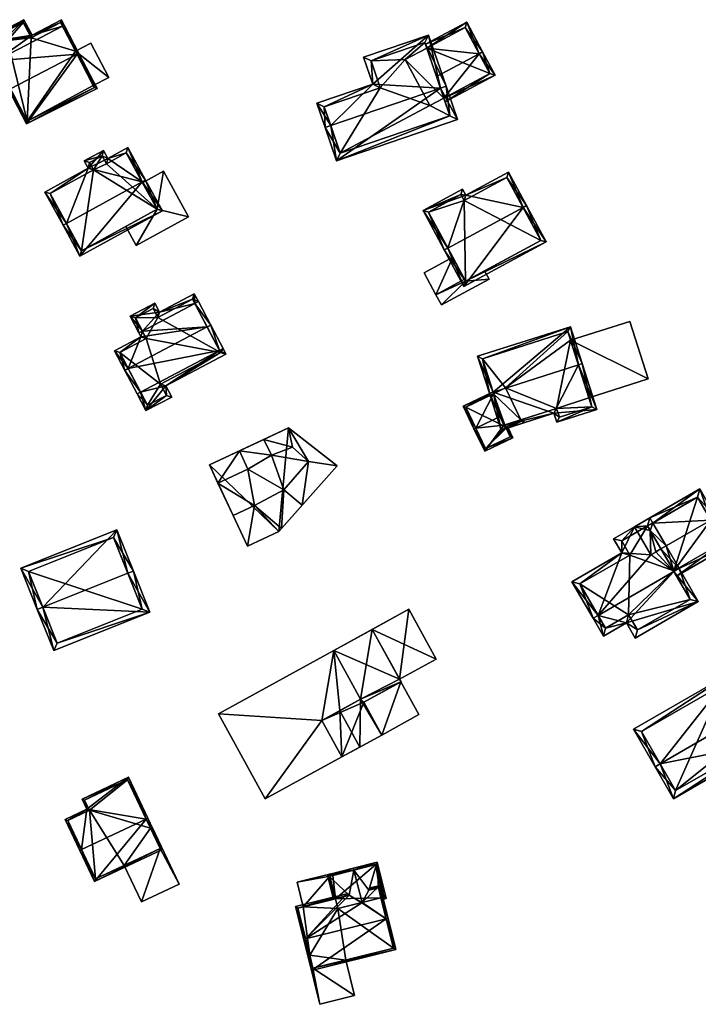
# Model space of a CAD drawing. Header units: inches. Extents: x 2685601 to 2690022, y 1235992 to 1239010.
# Tile 74 of 256: x 2686354 to 2686441, y 1236600 to 1236725. Entities that reach past the tile are written whole.
import ezdxf

# ---------------------------------------------------------------- set-up
doc = ezdxf.new("R2010")
doc.units = ezdxf.units.IN
doc.header["$MEASUREMENT"] = 0
doc.layers.add('Gebaeude Einzelhaus', color=10, linetype='Continuous')
doc.layers.add('Offenes Gebaeude', color=10, linetype='Continuous')

msp = doc.modelspace()

# ---------------------------------------------------------------- meshes
at = {"layer": 'Gebaeude Einzelhaus'}
mesh = msp.add_polyface(dxfattribs=at)
corners = [(2686352.375, 1236722.471, 441.851), (2686355.848, 1236723.029, 442.511), (2686354.819, 1236725.006, 441.186), (2686351.235, 1236719.788, 442.955), (2686359.706, 1236724.198, 442.955), (2686359.584, 1236724.974, 442.511), (2686351.858, 1236723.464, 441.186), (2686350.158, 1236721.316, 441.851), (2686351.013, 1236719.673, 442.955), (2686359.928, 1236724.313, 442.955), (2686352.884, 1236716.079, 445.831), (2686353.105, 1236716.194, 445.831), (2686361.576, 1236720.605, 445.831), (2686361.798, 1236720.72, 445.831), (2686355.133, 1236711.758, 442.055), (2686364.125, 1236716.249, 441.925), (2686359.478, 1236724.636, 442.66), (2686354.713, 1236724.669, 441.335), (2686355.681, 1236722.835, 442.568), (2686355.629, 1236722.908, 442.515), (2686355.741, 1236722.691, 442.66), (2686352.195, 1236723.358, 441.335), (2686350.495, 1236721.21, 442), (2686352.713, 1236722.365, 442), (2686355.241, 1236712.091, 442.245), (2686363.786, 1236716.359, 442.122), (2686355.681, 1236722.835, 433.482), (2686355.629, 1236722.908, 433.482), (2686354.713, 1236724.669, 433.482), (2686352.195, 1236723.358, 433.482), (2686352.713, 1236722.365, 433.482), (2686350.495, 1236721.21, 433.482), (2686355.241, 1236712.091, 433.482), (2686363.786, 1236716.359, 433.482), (2686361.367, 1236721.007, 438.973), (2686359.478, 1236724.636, 433.482), (2686363.646, 1236716.627, 438.973), (2686363.646, 1236716.627, 433.482), (2686361.367, 1236721.007, 433.482), (2686355.741, 1236722.691, 433.482)]
mesh.append_faces([[corners[k] for k in face] for face in [(4, 16, 9), (12, 4, 13), (25, 12, 13), (13, 4, 9), (15, 25, 13), (24, 25, 14), (14, 25, 15), (11, 24, 10), (10, 24, 14), (3, 11, 8), (22, 3, 8), (8, 11, 10), (7, 22, 8), (23, 22, 0), (21, 23, 0), (0, 22, 7), (6, 21, 0), (17, 21, 2), (2, 21, 6), (16, 20, 1), (19, 17, 1), (1, 20, 18), (18, 19, 1), (1, 17, 2), (9, 16, 5), (5, 16, 1), (12, 15, 13), (10, 14, 11), (11, 14, 12), (12, 14, 15), (3, 12, 4), (4, 12, 9), (9, 12, 13), (3, 11, 12), (8, 10, 3), (3, 10, 11), (5, 4, 9), (3, 7, 8), (3, 0, 7), (0, 2, 6), (5, 1, 4), (4, 1, 3), (3, 1, 0), (0, 1, 2)]], dxfattribs={"color": 13})
mesh.append_faces([[corners[k] for k in face] for face in [(30, 32, 31), (32, 37, 33), (32, 38, 37), (30, 39, 32), (32, 39, 38), (38, 39, 35), (30, 27, 39), (39, 27, 26), (30, 28, 27), (30, 29, 28), (18, 39, 26), (18, 20, 39), (20, 16, 39), (39, 16, 35), (35, 34, 38), (36, 33, 37), (34, 25, 36), (36, 25, 33), (34, 12, 25), (34, 4, 12), (35, 16, 34), (34, 16, 4), (25, 32, 33), (25, 24, 32), (3, 24, 11), (3, 32, 24), (3, 31, 32), (3, 22, 31), (22, 23, 31), (31, 23, 30), (23, 21, 30), (30, 21, 29), (21, 17, 29), (29, 17, 28), (17, 27, 28), (17, 19, 27), (19, 26, 27), (19, 18, 26)]], dxfattribs={"color": 41})
mesh = msp.add_polyface(dxfattribs=at)
corners = [(2686412.789, 1236720.672, 435.686), (2686407.366, 1236717.763, 435.686), (2686408.301, 1236715.018, 434.697), (2686414.819, 1236717.948, 434.524), (2686408.464, 1236714.538, 434.524), (2686413.229, 1236720.908, 435.686), (2686406.127, 1236721.401, 434.367), (2686411.201, 1236724.69, 434.193), (2686405.964, 1236721.88, 434.193), (2686414.141, 1236718.151, 434.697), (2686410.998, 1236724.013, 434.367), (2686414.141, 1236718.151, 426.097), (2686410.998, 1236724.013, 426.097), (2686406.127, 1236721.401, 426.097), (2686408.301, 1236715.018, 426.097), (2686406.524, 1236714.065, 426.097), (2686403.38, 1236719.928, 426.097)]
mesh.append_faces([[corners[k] for k in face] for face in [(5, 10, 7), (7, 10, 8), (8, 10, 6), (5, 0, 10), (4, 9, 3), (3, 9, 5), (5, 9, 0), (4, 2, 9), (0, 6, 1), (5, 7, 0), (0, 7, 6), (6, 7, 8), (0, 3, 5), (0, 2, 3), (3, 2, 4), (0, 1, 2)]], dxfattribs={"color": 13})
mesh.append_faces([[corners[k] for k in face] for face in [(14, 13, 11), (11, 13, 12), (14, 16, 13), (14, 15, 16), (11, 9, 14), (14, 9, 2), (12, 13, 10), (10, 13, 6), (0, 11, 10), (10, 11, 12), (0, 9, 11)]], dxfattribs={"color": 41})
mesh = msp.add_polyface(dxfattribs=at)
corners = [(2686399.243, 1236716.819, 435.487), (2686406.358, 1236723.048, 434.358), (2686398.081, 1236720.228, 434.358), (2686407.869, 1236716.287, 436.516), (2686408.578, 1236716.529, 436.516), (2686393.888, 1236711.526, 436.516), (2686392.12, 1236714.394, 435.487), (2686393.179, 1236711.284, 436.516), (2686394.62, 1236707.053, 434.857), (2686410.019, 1236712.299, 434.857), (2686393.071, 1236713.925, 435.722), (2686395.088, 1236708.004, 435.135), (2686409.068, 1236712.766, 435.135), (2686405.89, 1236722.096, 434.593), (2686399.033, 1236719.76, 434.593), (2686400.194, 1236716.35, 435.722), (2686407.366, 1236717.763, 435.686), (2686406.127, 1236721.401, 434.367), (2686405.89, 1236722.096, 426.097), (2686408.301, 1236715.018, 434.697), (2686409.068, 1236712.766, 426.097), (2686408.301, 1236715.018, 426.097), (2686406.127, 1236721.401, 426.097), (2686399.033, 1236719.76, 426.097), (2686400.194, 1236716.35, 426.097), (2686393.071, 1236713.925, 426.097), (2686395.088, 1236708.004, 426.097), (2686406.524, 1236714.065, 426.097), (2686403.38, 1236719.928, 426.097)]
mesh.append_faces([[corners[k] for k in face] for face in [(15, 10, 0), (14, 15, 0), (2, 14, 0), (13, 14, 1), (1, 14, 2), (3, 13, 4), (12, 3, 4), (4, 13, 1), (9, 12, 4), (8, 11, 12), (8, 12, 9), (5, 11, 7), (10, 5, 7), (7, 11, 8), (0, 10, 6), (6, 10, 7), (3, 9, 4), (7, 8, 5), (5, 8, 3), (3, 8, 9), (5, 6, 7), (3, 0, 5), (5, 0, 6), (4, 1, 3), (3, 1, 0), (0, 1, 2)]], dxfattribs={"color": 13})
mesh.append_faces([[corners[k] for k in face] for face in [(20, 27, 21), (28, 18, 22), (28, 23, 18), (27, 24, 28), (28, 24, 23), (20, 26, 27), (27, 26, 24), (24, 26, 25), (12, 11, 20), (20, 11, 26), (11, 25, 26), (5, 10, 11), (11, 10, 25), (10, 15, 25), (25, 15, 24), (15, 14, 24), (24, 14, 23), (14, 13, 23), (23, 13, 18), (18, 17, 22), (19, 20, 21), (19, 12, 20), (16, 3, 19), (19, 3, 12), (18, 13, 17), (17, 13, 16), (16, 13, 3)]], dxfattribs={"color": 41})
mesh = msp.add_polyface(dxfattribs=at)
corners = [(2686365.625, 1236717.658, 438.973), (2686363.346, 1236722.036, 438.973), (2686361.367, 1236721.007, 438.973), (2686363.646, 1236716.627, 438.973), (2686363.646, 1236716.627, 433.482), (2686365.625, 1236717.658, 433.482), (2686363.346, 1236722.036, 433.482), (2686361.367, 1236721.007, 433.482)]
mesh.append_faces([[corners[k] for k in face] for face in [(0, 2, 3), (0, 1, 2)]], dxfattribs={"color": 13})
mesh.append_faces([[corners[k] for k in face] for face in [(4, 7, 5), (5, 7, 6), (2, 1, 7), (7, 1, 6), (1, 0, 6), (6, 0, 5), (5, 0, 4), (4, 0, 3)]], dxfattribs={"color": 41})
mesh = msp.add_polyface(dxfattribs=at)
corners = [(2686369.867, 1236704.346, 445.35), (2686372.448, 1236700.671, 442.696), (2686370.305, 1236704.586, 445.35), (2686361.941, 1236694.923, 442.696), (2686360.238, 1236699.078, 445.35), (2686359.799, 1236698.838, 445.35), (2686368.038, 1236708.73, 442.818), (2686365.51, 1236707.346, 442.818), (2686363.011, 1236706.086, 442.768), (2686364.954, 1236708.363, 442.197), (2686362.5, 1236707.02, 442.197), (2686357.488, 1236703.063, 442.768), (2686371.769, 1236700.87, 442.994), (2686362.14, 1236695.601, 442.993), (2686367.839, 1236708.051, 443.086), (2686364.755, 1236707.684, 442.465), (2686365.311, 1236706.668, 443.086), (2686363.179, 1236706.821, 442.465), (2686358.166, 1236702.864, 443.036), (2686363.69, 1236705.888, 443.036), (2686365.311, 1236706.668, 434.302), (2686367.839, 1236708.051, 434.302), (2686364.755, 1236707.684, 434.302), (2686363.179, 1236706.821, 434.302), (2686363.69, 1236705.888, 434.302), (2686358.166, 1236702.864, 434.302), (2686362.14, 1236695.601, 434.302), (2686367.789, 1236698.692, 440.273), (2686367.789, 1236698.692, 440.373), (2686371.769, 1236700.87, 434.302), (2686371.769, 1236700.87, 440.273), (2686371.769, 1236700.87, 440.373), (2686369.919, 1236704.25, 440.273), (2686369.919, 1236704.25, 440.373)]
mesh.append_faces([[corners[k] for k in face] for face in [(4, 13, 5), (18, 4, 5), (5, 13, 3), (11, 18, 5), (19, 18, 8), (17, 19, 8), (8, 18, 11), (15, 17, 10), (10, 17, 8), (9, 15, 10), (16, 15, 7), (14, 16, 7), (7, 15, 9), (6, 14, 7), (12, 0, 2), (2, 0, 14), (2, 14, 6), (13, 12, 1), (3, 13, 1), (1, 12, 2), (4, 11, 5), (0, 8, 4), (4, 8, 11), (8, 9, 10), (0, 7, 8), (8, 7, 9), (2, 6, 0), (0, 6, 7), (3, 4, 5), (3, 0, 4), (3, 1, 0), (0, 1, 2)]], dxfattribs={"color": 13})
mesh.append_faces([[corners[k] for k in face] for face in [(24, 29, 26), (24, 26, 25), (22, 24, 23), (20, 29, 24), (20, 24, 22), (21, 29, 20), (29, 32, 30), (33, 12, 31), (33, 0, 12), (32, 14, 33), (33, 14, 0), (29, 21, 32), (32, 21, 14), (12, 28, 31), (27, 29, 30), (27, 26, 29), (12, 13, 28), (28, 13, 27), (27, 13, 26), (13, 25, 26), (4, 18, 13), (13, 18, 25), (18, 19, 25), (25, 19, 24), (19, 17, 24), (24, 17, 23), (17, 15, 23), (23, 15, 22), (15, 20, 22), (15, 16, 20), (16, 14, 20), (20, 14, 21)]], dxfattribs={"color": 41})
mesh = msp.add_polyface(dxfattribs=at)
corners = [(2686418.377, 1236701.112, 438.994), (2686416.528, 1236705.59, 436.677), (2686411.084, 1236702.65, 436.677), (2686418.818, 1236701.35, 438.994), (2686405.648, 1236700.711, 436.257), (2686410.668, 1236703.421, 436.257), (2686408.794, 1236695.937, 438.994), (2686408.354, 1236695.699, 438.994), (2686410.86, 1236691.058, 436.754), (2686421.324, 1236696.709, 436.754), (2686410.465, 1236702.744, 436.496), (2686406.325, 1236700.509, 436.497), (2686411.063, 1236691.735, 436.966), (2686420.646, 1236696.911, 436.966), (2686416.325, 1236704.913, 436.917), (2686410.881, 1236701.973, 436.917), (2686410.881, 1236701.973, 426.074), (2686416.325, 1236704.913, 426.074), (2686410.465, 1236702.744, 426.074), (2686406.325, 1236700.509, 426.074), (2686409.423, 1236694.771, 433.699), (2686409.423, 1236694.771, 433.599), (2686411.063, 1236691.735, 426.074), (2686411.063, 1236691.735, 434.276), (2686410.942, 1236691.958, 434.373), (2686410.942, 1236691.958, 434.473), (2686411.063, 1236691.735, 434.376), (2686413.488, 1236693.045, 434.277), (2686420.646, 1236696.911, 426.074), (2686413.488, 1236693.045, 434.377)]
mesh.append_faces([[corners[k] for k in face] for face in [(15, 10, 2), (14, 15, 2), (1, 14, 2), (13, 0, 3), (3, 0, 14), (3, 14, 1), (12, 13, 9), (9, 13, 3), (8, 12, 9), (6, 12, 7), (11, 6, 7), (7, 12, 8), (10, 11, 4), (4, 11, 7), (2, 10, 5), (5, 10, 4), (0, 9, 3), (7, 8, 6), (6, 8, 0), (0, 8, 9), (6, 4, 7), (0, 2, 6), (6, 2, 4), (4, 2, 5), (3, 1, 0), (0, 1, 2)]], dxfattribs={"color": 13})
mesh.append_faces([[corners[k] for k in face] for face in [(16, 28, 22), (16, 22, 19), (16, 19, 18), (17, 28, 16), (14, 28, 17), (14, 13, 28), (14, 0, 13), (22, 27, 23), (29, 12, 26), (27, 13, 29), (29, 13, 12), (22, 28, 27), (27, 28, 13), (12, 25, 26), (12, 20, 25), (21, 23, 24), (21, 22, 23), (21, 19, 22), (20, 11, 21), (21, 11, 19), (12, 6, 20), (20, 6, 11), (11, 10, 19), (19, 10, 18), (10, 16, 18), (10, 15, 16), (15, 14, 16), (16, 14, 17)]], dxfattribs={"color": 41})
mesh = msp.add_polyface(dxfattribs=at)
corners = [(2686376.584, 1236688.884, 442.467), (2686377.026, 1236689.118, 442.467), (2686376.499, 1236690.118, 442), (2686372.08, 1236687.786, 442), (2686368.333, 1236687.253, 441.472), (2686371.485, 1236688.915, 441.472), (2686369.897, 1236685.358, 442.467), (2686369.455, 1236685.125, 442.467), (2686368.097, 1236680.593, 445.62), (2686369.714, 1236684.634, 442.985), (2686366.334, 1236682.863, 442.976), (2686378.158, 1236685.9, 445.62), (2686367.654, 1236680.359, 445.62), (2686378.601, 1236686.133, 445.62), (2686369.229, 1236677.374, 442.467), (2686369.671, 1236677.607, 442.467), (2686379.733, 1236682.915, 442.467), (2686380.175, 1236683.148, 442.467), (2686372.875, 1236678.405, 442.141), (2686370.351, 1236675.246, 441.472), (2686373.629, 1236676.975, 441.472), (2686380.543, 1236682.45, 442.141), (2686370.39, 1236684.424, 443.453), (2686367.01, 1236682.653, 443.444), (2686370.56, 1236675.923, 441.679), (2686372.954, 1236677.184, 441.679), (2686372.2, 1236678.614, 442.347), (2686379.868, 1236682.659, 442.347), (2686369.009, 1236687.044, 441.679), (2686371.276, 1236688.24, 441.679), (2686376.29, 1236689.443, 442.206), (2686371.871, 1236687.111, 442.207), (2686379.868, 1236682.659, 434.661), (2686376.29, 1236689.443, 434.661), (2686371.871, 1236687.111, 434.661), (2686371.276, 1236688.24, 434.661), (2686369.009, 1236687.044, 434.661), (2686370.39, 1236684.424, 434.661), (2686367.01, 1236682.653, 434.661), (2686370.56, 1236675.923, 434.661), (2686372.954, 1236677.184, 434.661), (2686372.2, 1236678.614, 434.661)]
mesh.append_faces([[corners[k] for k in face] for face in [(7, 28, 6), (30, 1, 0), (30, 2, 1), (29, 3, 31), (31, 3, 30), (30, 3, 2), (28, 5, 29), (29, 5, 3), (7, 4, 28), (28, 4, 5), (13, 0, 1), (13, 11, 0), (17, 16, 13), (13, 16, 11), (18, 27, 21), (21, 27, 17), (17, 27, 16), (18, 26, 27), (19, 25, 20), (20, 25, 18), (18, 25, 26), (14, 24, 19), (19, 24, 25), (14, 15, 24), (12, 15, 14), (12, 8, 15), (9, 23, 10), (10, 23, 12), (12, 23, 8), (9, 22, 23), (7, 6, 9), (9, 6, 22), (16, 21, 17), (15, 18, 16), (16, 18, 21), (14, 19, 15), (15, 19, 18), (18, 19, 20), (8, 16, 11), (11, 16, 13), (13, 16, 17), (12, 15, 8), (8, 15, 16), (12, 14, 15), (0, 13, 1), (6, 11, 0), (0, 11, 13), (8, 10, 12), (7, 9, 6), (6, 9, 11), (11, 9, 8), (8, 9, 10), (6, 4, 7), (0, 3, 6), (6, 3, 4), (4, 3, 5), (0, 2, 3), (0, 1, 2)]], dxfattribs={"color": 13})
mesh.append_faces([[corners[k] for k in face] for face in [(38, 41, 39), (39, 41, 40), (32, 34, 33), (34, 36, 35), (38, 37, 41), (41, 37, 32), (32, 37, 34), (34, 37, 36), (27, 26, 32), (32, 26, 41), (26, 25, 41), (41, 25, 40), (25, 24, 40), (40, 24, 39), (15, 39, 24), (15, 38, 39), (8, 23, 15), (15, 23, 38), (23, 37, 38), (23, 22, 37), (6, 37, 22), (6, 28, 37), (37, 28, 36), (28, 29, 36), (36, 29, 35), (29, 34, 35), (29, 31, 34), (31, 30, 34), (34, 30, 33), (0, 33, 30), (0, 32, 33), (0, 16, 32), (32, 16, 27), (0, 11, 16)]], dxfattribs={"color": 41})
mesh = msp.add_polyface(dxfattribs=at)
corners = [(2686424.439, 1236684.191, 433.767), (2686434.313, 1236679.268, 433.767), (2686431.974, 1236686.596, 433.767), (2686426.777, 1236676.863, 433.767), (2686431.974, 1236686.596, 424.762), (2686434.313, 1236679.268, 424.762), (2686424.439, 1236684.191, 424.762), (2686426.777, 1236676.863, 424.762)]
mesh.append_faces([[corners[k] for k in face] for face in [(3, 1, 0), (0, 1, 2)]], dxfattribs={"color": 13})
mesh.append_faces([[corners[k] for k in face] for face in [(4, 5, 6), (6, 5, 7), (7, 5, 3), (3, 5, 1), (4, 6, 2), (2, 6, 0), (2, 1, 4), (4, 1, 5)]], dxfattribs={"color": 41})
mesh = msp.add_polyface(dxfattribs=at)
corners = [(2686414.567, 1236677.6, 438.91), (2686415.588, 1236672.754, 436.507), (2686422.318, 1236674.901, 436.507), (2686414.09, 1236677.448, 438.91), (2686427.774, 1236675.386, 435.923), (2686422.681, 1236673.761, 435.923), (2686425.435, 1236681.069, 438.91), (2686425.911, 1236681.221, 438.91), (2686424.41, 1236685.926, 436.587), (2686412.588, 1236682.154, 436.587), (2686427.145, 1236675.71, 436.167), (2686423.005, 1236674.39, 436.167), (2686424.086, 1236685.298, 436.822), (2686413.216, 1236681.83, 436.822), (2686415.913, 1236673.383, 436.751), (2686422.641, 1236675.53, 436.751), (2686424.439, 1236684.191, 433.767), (2686424.086, 1236685.298, 424.762), (2686426.777, 1236676.863, 433.767), (2686427.145, 1236675.71, 424.762), (2686426.777, 1236676.863, 424.762), (2686424.439, 1236684.191, 424.762), (2686413.216, 1236681.83, 424.762), (2686414.633, 1236677.393, 435.088), (2686415.539, 1236674.555, 436.108), (2686414.633, 1236677.393, 424.762), (2686415.913, 1236673.383, 435.681), (2686418.11, 1236674.084, 435.569), (2686422.641, 1236675.53, 424.762), (2686418.11, 1236674.084, 424.762), (2686423.005, 1236674.39, 424.762), (2686416.164, 1236678.13, 424.762)]
mesh.append_faces([[corners[k] for k in face] for face in [(15, 11, 2), (14, 15, 2), (1, 14, 2), (0, 14, 3), (13, 0, 3), (3, 14, 1), (9, 13, 3), (12, 13, 8), (8, 13, 9), (6, 12, 7), (10, 6, 7), (7, 12, 8), (4, 10, 7), (5, 11, 10), (2, 11, 5), (5, 10, 4), (0, 9, 3), (7, 8, 6), (6, 8, 0), (0, 8, 9), (6, 4, 7), (0, 2, 6), (6, 2, 4), (4, 2, 5), (3, 1, 0), (0, 1, 2)]], dxfattribs={"color": 13})
mesh.append_faces([[corners[k] for k in face] for face in [(21, 31, 17), (17, 31, 22), (22, 31, 25), (20, 28, 21), (21, 28, 31), (31, 28, 29), (20, 19, 28), (28, 19, 30), (10, 11, 19), (19, 11, 30), (11, 28, 30), (11, 15, 28), (28, 27, 29), (27, 14, 26), (28, 15, 27), (27, 15, 14), (14, 24, 26), (23, 22, 25), (23, 13, 22), (14, 0, 24), (24, 0, 23), (23, 0, 13), (13, 12, 22), (22, 12, 17), (17, 16, 21), (18, 19, 20), (18, 10, 19), (16, 6, 18), (18, 6, 10), (17, 12, 16), (16, 12, 6)]], dxfattribs={"color": 41})
mesh = msp.add_polyface(dxfattribs=at)
corners = [(2686415.913, 1236673.383, 435.681), (2686417.088, 1236671.795, 435.002), (2686416.489, 1236673.041, 435.486), (2686413.5, 1236670.069, 435.002), (2686418.11, 1236674.084, 435.569), (2686418.549, 1236673.749, 435.397), (2686418.351, 1236674.161, 435.557), (2686412.357, 1236673.025, 436.108), (2686415.539, 1236674.555, 436.108), (2686412.13, 1236672.916, 436.108), (2686414.633, 1236677.393, 435.088), (2686414.556, 1236677.634, 435.002), (2686410.744, 1236675.8, 435.002), (2686413.618, 1236670.403, 435.089), (2686416.754, 1236671.913, 435.09), (2686416.233, 1236673.03, 435.521), (2686416.141, 1236673.186, 435.585), (2686418.201, 1236673.894, 435.496), (2686411.078, 1236675.683, 435.088), (2686416.233, 1236673.03, 424.762), (2686416.754, 1236671.913, 424.762), (2686416.141, 1236673.186, 424.762), (2686418.201, 1236673.894, 424.762), (2686418.11, 1236674.084, 424.762), (2686411.078, 1236675.683, 424.762), (2686414.633, 1236677.393, 424.762), (2686413.618, 1236670.403, 424.762), (2686416.164, 1236678.13, 424.762)]
mesh.append_faces([[corners[k] for k in face] for face in [(18, 11, 10), (18, 12, 11), (18, 9, 12), (18, 7, 9), (2, 17, 5), (5, 17, 6), (6, 17, 4), (2, 16, 17), (2, 15, 16), (1, 14, 2), (2, 14, 15), (1, 13, 14), (13, 9, 7), (1, 3, 13), (13, 3, 9), (10, 7, 8), (10, 12, 7), (7, 12, 9), (10, 11, 12), (3, 7, 9), (3, 0, 7), (7, 0, 8), (4, 5, 6), (0, 2, 4), (4, 2, 5), (3, 1, 0), (0, 1, 2)]], dxfattribs={"color": 13})
mesh.append_faces([[corners[k] for k in face] for face in [(21, 23, 22), (21, 25, 23), (23, 25, 27), (21, 24, 25), (21, 26, 24), (21, 19, 26), (26, 19, 20), (14, 13, 20), (20, 13, 26), (7, 18, 13), (13, 18, 26), (26, 18, 24), (24, 10, 25), (24, 18, 10), (22, 23, 17), (17, 23, 4), (17, 21, 22), (17, 16, 21), (16, 15, 21), (21, 15, 19), (15, 14, 19), (19, 14, 20)]], dxfattribs={"color": 41})
mesh = msp.add_polyface(dxfattribs=at)
corners = [(2686382.248, 1236670.117, 443.052), (2686378.436, 1236668.326, 443.052), (2686379.521, 1236666.017, 443.052), (2686383.333, 1236667.807, 443.052), (2686384.196, 1236663.181, 443.052), (2686387.262, 1236659.855, 443.052), (2686387.613, 1236660.25, 443.052), (2686383.292, 1236657.99, 443.052), (2686381.457, 1236661.895, 443.052), (2686389.029, 1236670.592, 443.052), (2686388.505, 1236673.056, 443.052), (2686385.352, 1236671.575, 443.052), (2686391.05, 1236668.747, 443.052), (2686394.692, 1236668.199, 443.052), (2686386.333, 1236669.575, 443.052), (2686390.247, 1236663.208, 443.052), (2686387.928, 1236665.154, 443.052), (2686386.333, 1236669.575, 446.127), (2686385.352, 1236671.575, 446.127), (2686382.248, 1236670.117, 446.127), (2686383.333, 1236667.807, 446.127), (2686384.196, 1236663.181, 446.127), (2686379.521, 1236666.017, 446.127), (2686387.928, 1236665.154, 446.127), (2686381.457, 1236661.895, 446.127), (2686387.613, 1236660.25, 446.127), (2686390.247, 1236663.208, 446.127), (2686391.05, 1236668.747, 446.127), (2686389.029, 1236670.592, 446.127), (2686378.436, 1236668.326, 429.617), (2686383.292, 1236657.99, 429.617), (2686387.262, 1236659.855, 429.617), (2686394.692, 1236668.199, 429.617), (2686388.505, 1236673.056, 429.617)]
mesh.append_faces([[corners[k] for k in face] for face in [(17, 27, 28), (17, 23, 27), (23, 25, 26), (23, 21, 25), (21, 22, 24), (17, 20, 23), (23, 20, 21), (21, 20, 22), (17, 19, 20), (17, 18, 19), (13, 12, 15), (15, 12, 16), (9, 11, 14), (13, 10, 12), (12, 10, 9), (9, 10, 11), (7, 4, 8), (7, 5, 4), (4, 5, 6), (0, 2, 3), (0, 1, 2)]], dxfattribs={"color": 13})
mesh.append_faces([[corners[k] for k in face] for face in [(32, 31, 33), (33, 31, 29), (29, 31, 30), (0, 29, 1), (11, 33, 0), (0, 33, 29), (11, 10, 33), (10, 13, 33), (33, 13, 32), (15, 32, 13), (6, 31, 15), (15, 31, 32), (6, 5, 31), (5, 7, 31), (31, 7, 30), (8, 30, 7), (2, 29, 8), (8, 29, 30), (2, 1, 29), (2, 8, 22), (22, 8, 24), (3, 2, 20), (20, 2, 22), (0, 3, 19), (19, 3, 20), (11, 0, 18), (18, 0, 19), (14, 11, 17), (17, 11, 18), (9, 14, 28), (28, 14, 17), (12, 9, 27), (27, 9, 28), (16, 12, 23), (23, 12, 27), (15, 16, 26), (26, 16, 23), (6, 15, 25), (25, 15, 26), (4, 6, 21), (21, 6, 25), (8, 4, 24), (24, 4, 21)]], dxfattribs={"color": 41})
mesh = msp.add_polyface(dxfattribs=at)
corners = [(2686434.897, 1236660.937, 433.486), (2686436.59, 1236658.011, 434.767), (2686442.305, 1236661.317, 434.767), (2686434.577, 1236659.994, 433.735), (2686435.942, 1236657.636, 434.767), (2686440.885, 1236665.268, 433.202), (2686442.954, 1236661.693, 434.767), (2686434.521, 1236661.586, 433.202), (2686434.249, 1236660.562, 433.486), (2686444.953, 1236658.236, 433.202), (2686437.565, 1236654.83, 433.496), (2686437.941, 1236654.181, 433.202), (2686440.611, 1236664.244, 433.486), (2686443.929, 1236658.51, 433.496), (2686443.929, 1236658.51, 424.262), (2686440.611, 1236664.244, 424.262), (2686434.249, 1236660.562, 424.262), (2686437.565, 1236654.83, 424.262)]
mesh.append_faces([[corners[k] for k in face] for face in [(9, 13, 6), (6, 13, 2), (9, 11, 13), (13, 11, 10), (5, 12, 7), (7, 12, 0), (5, 6, 12), (12, 6, 2), (9, 10, 11), (10, 1, 4), (9, 2, 10), (10, 2, 1), (9, 6, 2), (3, 0, 8), (0, 5, 7), (0, 2, 5), (5, 2, 6), (4, 1, 3), (3, 1, 0), (0, 1, 2)]], dxfattribs={"color": 13})
mesh.append_faces([[corners[k] for k in face] for face in [(14, 17, 15), (15, 17, 16), (14, 13, 17), (17, 13, 10), (15, 0, 12), (15, 16, 0), (0, 16, 8), (12, 14, 15), (2, 13, 12), (12, 13, 14)]], dxfattribs={"color": 41})
mesh = msp.add_polyface(dxfattribs=at)
corners = [(2686432.574, 1236660.46, 433.202), (2686429.92, 1236658.925, 433.202), (2686430.959, 1236657.131, 433.987), (2686427.942, 1236649.181, 436.023), (2686424.603, 1236653.454, 433.988), (2686434.643, 1236656.885, 434.767), (2686427.293, 1236648.805, 436.023), (2686437.601, 1236654.769, 436.023), (2686435.942, 1236657.636, 434.767), (2686438.249, 1236655.144, 436.023), (2686435.292, 1236657.26, 434.767), (2686436.59, 1236658.011, 434.767), (2686434.577, 1236659.994, 433.735), (2686434.249, 1236660.562, 433.486), (2686434.521, 1236661.586, 433.202), (2686434.897, 1236660.937, 433.486), (2686440.688, 1236650.929, 433.701), (2686431.551, 1236648.229, 434.768), (2686432.671, 1236646.293, 433.701), (2686428.61, 1236646.528, 434.768), (2686432.945, 1236647.318, 434.059), (2686428.884, 1236647.553, 435.126), (2686431.825, 1236649.254, 435.126), (2686439.664, 1236651.203, 434.059), (2686430.945, 1236658.653, 433.485), (2686431.984, 1236656.858, 434.271), (2686425.628, 1236653.18, 434.272), (2686437.565, 1236654.83, 433.496), (2686439.664, 1236651.203, 424.262), (2686437.565, 1236654.83, 424.262), (2686434.249, 1236660.562, 424.262), (2686430.945, 1236658.653, 424.262), (2686431.984, 1236656.858, 424.262), (2686425.628, 1236653.18, 424.262), (2686428.884, 1236647.553, 424.262), (2686431.825, 1236649.254, 424.262), (2686432.945, 1236647.318, 424.262)]
mesh.append_faces([[corners[k] for k in face] for face in [(8, 9, 7), (8, 11, 9), (2, 26, 4), (4, 26, 6), (6, 26, 3), (2, 25, 26), (0, 24, 1), (1, 24, 2), (2, 24, 25), (0, 13, 24), (0, 14, 13), (13, 14, 15), (16, 23, 9), (9, 23, 7), (16, 20, 23), (21, 6, 3), (21, 19, 6), (20, 17, 22), (22, 17, 21), (21, 17, 19), (16, 18, 20), (20, 18, 17), (19, 3, 6), (7, 16, 9), (19, 17, 3), (3, 17, 7), (7, 17, 16), (16, 17, 18), (0, 13, 14), (14, 13, 15), (10, 12, 5), (5, 12, 0), (0, 12, 13), (10, 8, 12), (8, 9, 11), (10, 7, 8), (8, 7, 9), (5, 3, 7), (3, 4, 6), (2, 5, 0), (5, 2, 3), (3, 2, 4), (0, 1, 2)]], dxfattribs={"color": 13})
mesh.append_faces([[corners[k] for k in face] for face in [(29, 32, 30), (30, 32, 31), (28, 35, 29), (29, 35, 32), (32, 35, 33), (33, 35, 34), (28, 36, 35), (23, 20, 28), (28, 20, 36), (20, 35, 36), (20, 22, 35), (22, 21, 35), (35, 21, 34), (3, 26, 21), (21, 26, 34), (34, 26, 33), (26, 25, 33), (33, 25, 32), (25, 24, 32), (32, 24, 31), (24, 30, 31), (24, 13, 30), (27, 28, 29), (27, 23, 28), (8, 7, 27), (27, 7, 23)]], dxfattribs={"color": 41})
mesh = msp.add_polyface(dxfattribs=at)
corners = [(2686357.214, 1236650.212, 452.795), (2686366.654, 1236660.063, 447.985), (2686354.423, 1236655.18, 447.985), (2686368.052, 1236654.538, 452.795), (2686368.749, 1236654.816, 452.795), (2686356.518, 1236649.934, 452.795), (2686370.844, 1236649.57, 447.985), (2686358.611, 1236644.686, 447.985), (2686366.235, 1236659.088, 448.623), (2686369.869, 1236649.989, 448.623), (2686355.398, 1236654.761, 448.624), (2686359.03, 1236645.661, 448.623), (2686369.869, 1236649.989, 438.727), (2686366.235, 1236659.088, 438.727), (2686355.398, 1236654.761, 438.727), (2686359.03, 1236645.661, 438.727)]
mesh.append_faces([[corners[k] for k in face] for face in [(6, 11, 9), (7, 11, 6), (0, 11, 5), (10, 0, 5), (5, 11, 7), (8, 10, 2), (2, 10, 5), (1, 8, 2), (3, 8, 4), (9, 3, 4), (6, 9, 4), (4, 8, 1), (7, 0, 5), (7, 6, 0), (0, 6, 3), (3, 6, 4), (0, 2, 5), (4, 1, 3), (3, 1, 0), (0, 1, 2)]], dxfattribs={"color": 13})
mesh.append_faces([[corners[k] for k in face] for face in [(12, 15, 14), (12, 14, 13), (11, 15, 12), (11, 12, 9), (14, 15, 11), (0, 14, 11), (10, 14, 0), (13, 14, 8), (8, 14, 10), (12, 13, 8), (3, 12, 8), (9, 12, 3)]], dxfattribs={"color": 41})
mesh = msp.add_polyface(dxfattribs=at)
corners = [(2686392.761, 1236635.803, 445.755), (2686397.694, 1236638.506, 445.755), (2686394.291, 1236644.713, 445.755), (2686379.59, 1236636.653, 445.755), (2686385.536, 1236625.805, 445.755), (2686395.306, 1236631.161, 445.755), (2686407.32, 1236643.61, 440.28), (2686403.844, 1236649.95, 440.28), (2686399.18, 1236647.393, 440.28), (2686402.655, 1236641.052, 440.28), (2686402.836, 1236640.714, 440.28), (2686400.378, 1236633.942, 440.28), (2686405.123, 1236636.543, 440.28), (2686398.09, 1236638.113, 440.28), (2686395.306, 1236631.161, 443.1), (2686400.378, 1236633.941, 443.1), (2686398.09, 1236638.113, 443.1), (2686397.694, 1236638.506, 443.1), (2686402.84, 1236640.716, 443.1), (2686392.761, 1236635.803, 443.1), (2686399.18, 1236647.393, 443.1), (2686394.291, 1236644.713, 443.1), (2686394.291, 1236644.713, 440.28), (2686379.59, 1236636.653, 431.342), (2686394.291, 1236644.713, 431.342), (2686385.536, 1236625.805, 431.342), (2686395.306, 1236631.161, 431.342), (2686392.761, 1236635.803, 431.342), (2686395.031, 1236637.047, 431.342), (2686397.694, 1236638.506, 431.342), (2686402.836, 1236640.714, 431.342), (2686405.123, 1236636.543, 431.342), (2686402.655, 1236641.052, 431.342), (2686407.32, 1236643.61, 431.342), (2686403.844, 1236649.95, 431.342), (2686400.378, 1236633.941, 431.342), (2686397.575, 1236632.405, 440.28), (2686397.575, 1236632.405, 431.342), (2686402.651, 1236641.05, 431.342), (2686402.84, 1236640.716, 431.342)]
mesh.append_faces([[corners[k] for k in face] for face in [(17, 20, 21), (17, 18, 20), (14, 16, 19), (19, 16, 17), (17, 16, 18), (14, 15, 16), (13, 11, 10), (10, 11, 12), (6, 8, 9), (6, 7, 8), (0, 4, 5), (0, 3, 4), (0, 2, 3), (0, 1, 2)]], dxfattribs={"color": 13})
mesh.append_faces([[corners[k] for k in face] for face in [(28, 26, 27), (28, 37, 26), (32, 30, 38), (32, 39, 30), (8, 22, 20), (20, 22, 21), (20, 9, 8), (9, 39, 32), (20, 18, 9), (9, 18, 39), (39, 10, 30), (10, 16, 13), (39, 18, 10), (10, 18, 16), (16, 11, 13), (16, 15, 11), (15, 36, 11), (36, 26, 37), (15, 14, 36), (36, 14, 26), (29, 37, 28), (29, 35, 37), (29, 30, 35), (35, 30, 31), (24, 38, 29), (29, 38, 30), (24, 34, 38), (38, 34, 32), (32, 34, 33), (11, 31, 12), (11, 35, 31), (11, 36, 35), (35, 36, 37), (8, 24, 22), (8, 34, 24), (8, 7, 34), (7, 6, 34), (34, 6, 33), (33, 6, 32), (32, 6, 9), (31, 30, 12), (12, 30, 10), (27, 24, 28), (28, 24, 29), (27, 23, 24), (26, 25, 27), (27, 25, 23), (17, 21, 1), (1, 21, 2), (1, 0, 17), (17, 0, 19), (0, 5, 19), (19, 5, 14), (4, 14, 5), (4, 25, 14), (14, 25, 26), (4, 3, 25), (25, 3, 23), (3, 22, 23), (23, 22, 24), (3, 21, 22), (3, 2, 21)]], dxfattribs={"color": 41})
mesh = msp.add_polyface(dxfattribs=at)
corners = [(2686435.843, 1236630.29, 437.588), (2686445.059, 1236641.946, 435.819), (2686432.448, 1236634.683, 435.819), (2686447.155, 1236636.806, 437.588), (2686447.804, 1236637.18, 437.588), (2686435.193, 1236629.916, 437.588), (2686437.538, 1236625.845, 435.819), (2686450.149, 1236633.109, 435.819), (2686433.471, 1236634.408, 436.06), (2686444.784, 1236640.923, 436.06), (2686437.813, 1236626.869, 436.102), (2686449.125, 1236633.384, 436.101), (2686448.132, 1236635.108, 433.465), (2686446.652, 1236637.68, 434.602), (2686449.125, 1236633.384, 425.083), (2686448.132, 1236635.108, 425.083), (2686444.784, 1236640.923, 433.447), (2686443.772, 1236640.34, 433.436), (2686433.471, 1236634.408, 425.083), (2686443.772, 1236640.34, 425.083), (2686437.813, 1236626.869, 425.083), (2686444.784, 1236640.923, 425.083)]
mesh.append_faces([[corners[k] for k in face] for face in [(3, 9, 4), (11, 3, 4), (7, 11, 4), (6, 10, 11), (6, 11, 7), (0, 10, 5), (8, 0, 5), (5, 10, 6), (2, 8, 5), (9, 8, 1), (4, 9, 1), (1, 8, 2), (0, 7, 3), (3, 7, 4), (5, 6, 0), (0, 6, 7), (0, 2, 5), (4, 1, 3), (3, 1, 0), (0, 1, 2)]], dxfattribs={"color": 13})
mesh.append_faces([[corners[k] for k in face] for face in [(15, 19, 21), (14, 20, 15), (15, 20, 19), (19, 20, 18), (11, 20, 14), (11, 10, 20), (0, 8, 10), (10, 8, 20), (20, 8, 18), (18, 17, 19), (17, 9, 16), (18, 8, 17), (17, 8, 9), (9, 13, 16), (12, 14, 15), (12, 11, 14), (9, 3, 13), (13, 3, 12), (12, 3, 11)]], dxfattribs={"color": 41})
mesh = msp.add_polyface(dxfattribs=at)
corners = [(2686368.129, 1236628.585, 450.856), (2686362.21, 1236625.784, 450.856), (2686362.82, 1236624.494, 451.676), (2686362.151, 1236619.365, 454.175), (2686360.064, 1236623.19, 451.676), (2686370.374, 1236623.257, 454.175), (2686361.925, 1236619.258, 454.175), (2686370.6, 1236623.364, 454.175), (2686363.804, 1236615.29, 451.686), (2686372.478, 1236619.395, 451.686), (2686362.543, 1236625.665, 451), (2686368.01, 1236628.253, 450.999), (2686360.396, 1236623.071, 451.819), (2686363.153, 1236624.375, 451.82), (2686363.923, 1236615.623, 451.828), (2686372.145, 1236619.514, 451.828), (2686370.918, 1236622.107, 449.197), (2686368.01, 1236628.253, 440.862), (2686372.145, 1236619.514, 449.197), (2686370.918, 1236622.107, 440.862), (2686362.543, 1236625.665, 440.862), (2686363.153, 1236624.375, 440.862), (2686360.396, 1236623.071, 440.862), (2686363.923, 1236615.623, 440.862), (2686367.577, 1236617.352, 449.197), (2686367.577, 1236617.352, 440.862), (2686372.145, 1236619.514, 440.862)]
mesh.append_faces([[corners[k] for k in face] for face in [(5, 11, 7), (15, 5, 7), (7, 11, 0), (9, 15, 7), (8, 14, 15), (8, 15, 9), (3, 14, 6), (12, 3, 6), (6, 14, 8), (4, 12, 6), (13, 12, 2), (10, 13, 2), (2, 12, 4), (11, 10, 1), (0, 11, 1), (1, 10, 2), (5, 9, 7), (6, 8, 3), (3, 8, 5), (5, 8, 9), (0, 5, 7), (3, 4, 6), (0, 2, 5), (5, 2, 3), (3, 2, 4), (0, 1, 2)]], dxfattribs={"color": 13})
mesh.append_faces([[corners[k] for k in face] for face in [(19, 21, 17), (17, 21, 20), (21, 23, 22), (19, 25, 21), (21, 25, 23), (19, 26, 25), (15, 24, 18), (24, 23, 25), (15, 14, 24), (24, 14, 23), (3, 12, 14), (14, 12, 23), (23, 12, 22), (12, 21, 22), (12, 13, 21), (13, 10, 21), (21, 10, 20), (10, 11, 20), (20, 11, 17), (17, 16, 19), (16, 15, 18), (16, 5, 15), (17, 11, 16), (16, 11, 5)]], dxfattribs={"color": 41})
mesh = msp.add_polyface(dxfattribs=at)
corners = [(2686372.145, 1236619.514, 449.197), (2686374.574, 1236614.968, 449.197), (2686371.144, 1236622.214, 449.197), (2686369.78, 1236612.699, 449.197), (2686370.918, 1236622.107, 449.197), (2686367.577, 1236617.352, 449.197), (2686371.144, 1236622.214, 440.862), (2686370.918, 1236622.107, 440.862), (2686367.577, 1236617.352, 440.862), (2686369.78, 1236612.699, 440.862), (2686374.574, 1236614.968, 440.862), (2686372.145, 1236619.514, 440.862)]
mesh.append_faces([[corners[k] for k in face] for face in [(3, 0, 5), (0, 2, 4), (3, 1, 0), (0, 1, 2)]], dxfattribs={"color": 13})
mesh.append_faces([[corners[k] for k in face] for face in [(8, 11, 9), (9, 11, 10), (10, 11, 6), (6, 11, 7), (2, 1, 6), (6, 1, 10), (1, 3, 10), (10, 3, 9), (9, 3, 8), (8, 3, 5), (2, 6, 4), (4, 6, 7)]], dxfattribs={"color": 41})
mesh = msp.add_polyface(dxfattribs=at)
corners = [(2686396.837, 1236616.751, 447.567), (2686399.808, 1236617.751, 445.08), (2686396.776, 1236616.994, 447.567), (2686398.746, 1236614.178, 446.59), (2686399.955, 1236614.48, 445.598), (2686400.964, 1236613.126, 445.08), (2686397.872, 1236612.612, 447.567), (2686397.896, 1236612.618, 447.547), (2686397.879, 1236612.586, 447.567), (2686400.272, 1236613.212, 445.598), (2686400.333, 1236612.968, 445.598), (2686394.486, 1236613.113, 445.263), (2686393.464, 1236616.165, 445.08), (2686394.242, 1236613.052, 445.08), (2686396.253, 1236613.555, 446.589), (2686397.846, 1236612.605, 447.547), (2686400.66, 1236613.309, 445.28), (2686399.625, 1236617.448, 445.28), (2686393.768, 1236615.984, 445.263), (2686399.625, 1236617.448, 435.721), (2686400.66, 1236613.309, 435.721), (2686394.147, 1236616.079, 444.126), (2686394.147, 1236616.079, 435.721), (2686393.768, 1236615.984, 444.126), (2686394.486, 1236613.113, 444.635), (2686400.272, 1236613.212, 435.721), (2686394.486, 1236613.113, 435.721), (2686394.803, 1236611.844, 435.721), (2686393.768, 1236615.984, 435.721)]
mesh.append_faces([[corners[k] for k in face] for face in [(6, 8, 15), (2, 18, 12), (12, 18, 13), (13, 18, 11), (2, 0, 18), (6, 7, 8), (1, 17, 2), (2, 17, 0), (5, 16, 1), (1, 16, 17), (5, 10, 16), (16, 10, 9), (6, 15, 8), (0, 14, 6), (6, 14, 15), (2, 12, 0), (0, 12, 14), (14, 12, 11), (11, 12, 13), (5, 9, 10), (5, 4, 9), (3, 6, 7), (7, 6, 8), (3, 0, 6), (5, 1, 4), (4, 1, 3), (3, 1, 0), (0, 1, 2)]], dxfattribs={"color": 13})
mesh.append_faces([[corners[k] for k in face] for face in [(19, 26, 22), (22, 26, 28), (19, 25, 26), (26, 25, 27), (19, 20, 25), (20, 16, 25), (25, 16, 9), (15, 7, 6), (23, 24, 18), (18, 24, 11), (0, 21, 18), (18, 21, 23), (21, 19, 22), (0, 17, 21), (21, 17, 19), (17, 16, 19), (19, 16, 20)]], dxfattribs={"color": 41})
mesh = msp.add_polyface(dxfattribs=at)
corners = [(2686393.768, 1236615.984, 444.126), (2686389.616, 1236615.204, 444.083), (2686390.394, 1236612.09, 444.635), (2686394.086, 1236616.321, 444.083), (2686394.486, 1236613.113, 444.635), (2686394.147, 1236616.079, 444.126), (2686394.147, 1236616.079, 435.721), (2686394.086, 1236616.321, 435.721), (2686389.616, 1236615.204, 435.721), (2686390.394, 1236612.09, 435.721), (2686393.768, 1236615.984, 435.721), (2686394.486, 1236613.113, 435.721)]
mesh.append_faces([[corners[k] for k in face] for face in [(3, 0, 5), (0, 2, 4), (3, 1, 0), (0, 1, 2)]], dxfattribs={"color": 13})
mesh.append_faces([[corners[k] for k in face] for face in [(10, 7, 6), (10, 8, 7), (10, 9, 8), (10, 11, 9), (8, 9, 1), (1, 9, 2), (1, 3, 8), (8, 3, 7), (7, 3, 6), (6, 3, 5)]], dxfattribs={"color": 41})
mesh = msp.add_polyface(dxfattribs=at)
corners = [(2686400.939, 1236610.547, 449.559), (2686402.174, 1236606.64, 446.406), (2686401.181, 1236610.608, 449.559), (2686391.441, 1236603.958, 446.406), (2686390.692, 1236607.986, 449.559), (2686390.449, 1236607.925, 449.559), (2686398.746, 1236614.178, 446.59), (2686400.138, 1236614.784, 446.406), (2686398.909, 1236614.477, 446.407), (2686397.896, 1236612.618, 447.547), (2686397.846, 1236612.605, 447.547), (2686396.253, 1236613.555, 446.589), (2686395.948, 1236613.737, 446.407), (2686389.405, 1236612.101, 446.407), (2686391.623, 1236604.261, 446.599), (2686401.87, 1236606.823, 446.6), (2686399.955, 1236614.48, 446.59), (2686389.709, 1236611.919, 446.589), (2686400.272, 1236613.212, 445.598), (2686401.87, 1236606.823, 435.721), (2686400.272, 1236613.212, 435.721), (2686399.955, 1236614.48, 445.598), (2686394.486, 1236613.113, 445.263), (2686390.394, 1236612.09, 444.635), (2686389.709, 1236611.919, 435.721), (2686394.486, 1236613.113, 444.635), (2686390.394, 1236612.09, 435.721), (2686391.206, 1236605.93, 444.083), (2686391.206, 1236605.93, 435.721), (2686391.623, 1236604.261, 444.083), (2686395.792, 1236605.303, 444.083), (2686395.792, 1236605.303, 435.721), (2686394.486, 1236613.113, 435.721), (2686394.803, 1236611.844, 435.721), (2686391.623, 1236604.261, 435.721)]
mesh.append_faces([[corners[k] for k in face] for face in [(17, 12, 11), (17, 13, 12), (17, 5, 13), (17, 4, 5), (2, 16, 7), (7, 16, 8), (8, 16, 6), (2, 0, 16), (1, 15, 2), (2, 15, 0), (1, 14, 15), (14, 5, 4), (1, 3, 14), (14, 3, 5), (4, 13, 5), (4, 12, 13), (4, 11, 12), (0, 10, 4), (4, 10, 11), (0, 9, 10), (2, 7, 0), (0, 7, 9), (9, 7, 6), (6, 7, 8), (3, 4, 5), (3, 0, 4), (3, 1, 0), (0, 1, 2)]], dxfattribs={"color": 13})
mesh.append_faces([[corners[k] for k in face] for face in [(26, 28, 24), (28, 31, 34), (26, 33, 28), (28, 33, 31), (31, 33, 19), (19, 33, 20), (26, 32, 33), (19, 30, 31), (30, 14, 29), (19, 15, 30), (30, 15, 14), (4, 27, 14), (14, 27, 29), (27, 24, 28), (4, 17, 27), (27, 17, 24), (24, 23, 26), (23, 22, 25), (24, 17, 23), (23, 17, 22), (22, 17, 11), (21, 6, 16), (16, 18, 21), (18, 19, 20), (18, 15, 19), (16, 0, 18), (18, 0, 15)]], dxfattribs={"color": 41})
mesh = msp.add_polyface(dxfattribs=at)
corners = [(2686391.623, 1236604.261, 444.083), (2686392.514, 1236599.669, 444.083), (2686396.925, 1236600.771, 444.083), (2686390.963, 1236605.869, 444.083), (2686395.792, 1236605.303, 444.083), (2686391.206, 1236605.93, 444.083), (2686395.792, 1236605.303, 435.721), (2686396.925, 1236600.771, 435.721), (2686390.963, 1236605.869, 435.721), (2686391.206, 1236605.93, 435.721), (2686392.514, 1236599.669, 435.721), (2686391.623, 1236604.261, 435.721)]
mesh.append_faces([[corners[k] for k in face] for face in [(3, 0, 5), (0, 2, 4), (3, 1, 0), (0, 1, 2)]], dxfattribs={"color": 13})
mesh.append_faces([[corners[k] for k in face] for face in [(7, 11, 6), (11, 8, 9), (7, 10, 11), (11, 10, 8), (2, 1, 7), (7, 1, 10), (1, 3, 10), (10, 3, 8), (8, 5, 9), (8, 3, 5), (4, 2, 6), (6, 2, 7)]], dxfattribs={"color": 41})
at = {"layer": 'Offenes Gebaeude'}
mesh = msp.add_polyface(dxfattribs=at)
corners = [(2686371.769, 1236700.87, 440.373), (2686375.765, 1236699.898, 440.372), (2686372.585, 1236705.709, 440.373), (2686369.12, 1236696.261, 440.373), (2686369.919, 1236704.25, 440.373), (2686367.789, 1236698.692, 440.373), (2686375.765, 1236699.898, 440.273), (2686369.12, 1236696.261, 440.273), (2686372.585, 1236705.709, 440.273), (2686369.919, 1236704.25, 440.273), (2686367.789, 1236698.692, 440.273), (2686371.769, 1236700.87, 440.273)]
mesh.append_faces([[corners[k] for k in face] for face in [(3, 0, 5), (0, 2, 4), (3, 1, 0), (0, 1, 2)]], dxfattribs={"color": 13})
mesh.append_faces([[corners[k] for k in face] for face in [(8, 11, 9), (11, 7, 10), (8, 6, 11), (11, 6, 7), (7, 3, 10), (10, 3, 5), (8, 9, 2), (2, 9, 4), (2, 1, 8), (8, 1, 6), (1, 3, 6), (6, 3, 7)]], dxfattribs={"color": 41})
mesh = msp.add_polyface(dxfattribs=at)
corners = [(2686409.423, 1236694.771, 433.699), (2686407.293, 1236689.988, 434.473), (2686410.942, 1236691.958, 434.473), (2686405.774, 1236692.801, 433.699), (2686414.056, 1236691.991, 433.921), (2686413.488, 1236693.045, 434.377), (2686411.063, 1236691.735, 434.376), (2686407.981, 1236688.711, 433.921), (2686407.293, 1236689.988, 434.373), (2686405.774, 1236692.801, 433.599), (2686407.981, 1236688.711, 433.821), (2686414.056, 1236691.991, 433.821), (2686413.488, 1236693.045, 434.277), (2686409.423, 1236694.771, 433.599), (2686410.942, 1236691.958, 434.373), (2686411.063, 1236691.735, 434.276)]
mesh.append_faces([[corners[k] for k in face] for face in [(4, 6, 7), (7, 6, 1), (1, 6, 2), (4, 5, 6), (3, 1, 0), (0, 1, 2)]], dxfattribs={"color": 13})
mesh.append_faces([[corners[k] for k in face] for face in [(11, 15, 12), (15, 8, 14), (11, 10, 15), (15, 10, 8), (8, 13, 14), (8, 9, 13), (9, 0, 13), (9, 3, 0), (11, 12, 4), (4, 12, 5), (4, 7, 11), (11, 7, 10), (1, 8, 7), (7, 8, 10), (1, 3, 8), (8, 3, 9)]], dxfattribs={"color": 41})

doc.saveas('drawing.dxf')
